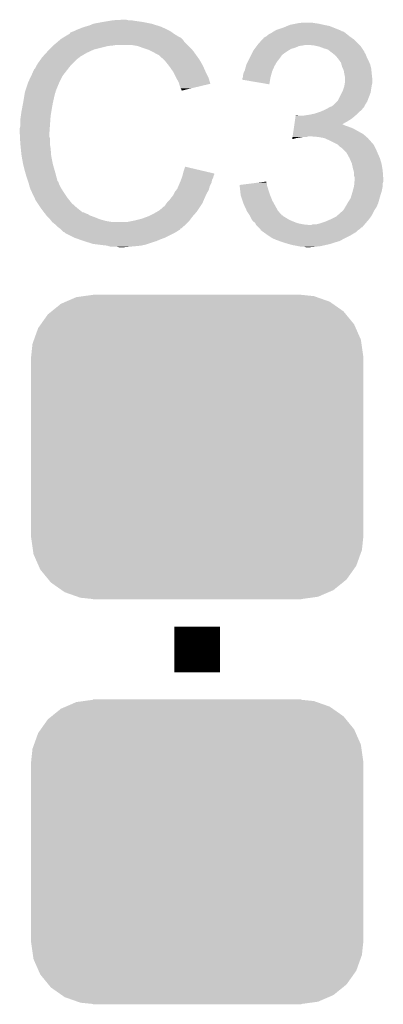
# Model space of a CAD drawing. Extents: x -1.4 to 24.2, y -3.9 to 53.4.
# Tile 29 of 33: x 14.3 to 15.9, y 29.7 to 34. Entities that reach past the tile are written whole.
import ezdxf

# ---------------------------------------------------------------- set-up
doc = ezdxf.new("R2010")
doc.units = 0
doc.layers.get('0').update_dxf_attribs({"linetype": 'CONTINUOUS'})
doc.layers.add('BLDC_FOC_CLICK_V100_GTO', color=11, linetype='CONTINUOUS')
doc.layers.add('BLDC_FOC_CLICK_V100_GTS', color=8, linetype='CONTINUOUS')

# ---------------------------------------------------------------- blocks, each defined once
blk = doc.blocks.new('CUSTOM_105')
for points in [[(-0.583128, 0.644948), (-0.536078, 0.665316), (0.587958, 0.644948), (0.530324, 0.665316)], [(-0.536078, 0.665316), (-0.503594, 0.669768), (0.530324, 0.665316), (0.517726, 0.669768)], [(-0.503594, 0.669768), (-0.46228, 0.67543), (0.517726, 0.669768), (0.46228, 0.67543)], [(-0.46228, 0.67543), (-0.46228, 0.67691), (0.46228, 0.67543), (0.46228, 0.67691)], [(-0.645876, 0.602148), (-0.604434, 0.635724), (0.648922, 0.602148), (0.601098, 0.635724)], [(-0.604434, 0.635724), (-0.583128, 0.644948), (0.601098, 0.635724), (0.587958, 0.644948)], [(-0.693772, 0.544528), (-0.66231, 0.588832), (0.696126, 0.544528), (0.659832, 0.588832)], [(-0.66231, 0.588832), (-0.645876, 0.602148), (0.659832, 0.588832), (0.648922, 0.602148)], [(-0.72405, 0.476332), (-0.705438, 0.5281), (0.726088, 0.476332), (0.703344, 0.5281)], [(-0.705438, 0.5281), (-0.693772, 0.544528), (0.703344, 0.5281), (0.696126, 0.544528)], [(-0.7366, 0.40259), (-0.730638, 0.458004), (0.7366, 0.40259), (0.728702, 0.458004)], [(-0.730638, 0.458004), (-0.72405, 0.476332), (0.728702, 0.458004), (0.726088, 0.476332)], [(-0.7366, 0.40132), (-0.7366, 0.40259), (0.7366, 0.40132), (0.7366, 0.40259)], [(-0.7366, -0.40132), (-0.7366, 0.40132), (0.7366, -0.40132), (0.7366, 0.40132)], [(-0.7366, -0.40259), (-0.7366, -0.40132), (0.7366, -0.40259), (0.7366, -0.40132)], [(-0.7287, -0.458004), (-0.7366, -0.40259), (0.730638, -0.458004), (0.7366, -0.40259)], [(-0.726088, -0.476332), (-0.7287, -0.458004), (0.724048, -0.476332), (0.730638, -0.458004)], [(-0.703342, -0.5281), (-0.726088, -0.476332), (0.705438, -0.5281), (0.724048, -0.476332)], [(-0.696126, -0.544528), (-0.703342, -0.5281), (0.69377, -0.544528), (0.705438, -0.5281)], [(-0.65983, -0.588832), (-0.696126, -0.544528), (0.66231, -0.588832), (0.69377, -0.544528)], [(-0.648922, -0.602148), (-0.65983, -0.588832), (0.645874, -0.602148), (0.66231, -0.588832)], [(-0.601096, -0.635724), (-0.648922, -0.602148), (0.604434, -0.635724), (0.645874, -0.602148)], [(-0.587958, -0.644948), (-0.601096, -0.635724), (0.583126, -0.644948), (0.604434, -0.635724)], [(-0.530322, -0.665316), (-0.587958, -0.644948), (0.536078, -0.665316), (0.583126, -0.644948)], [(-0.517726, -0.669768), (-0.530322, -0.665316), (0.503592, -0.669768), (0.536078, -0.665316)], [(-0.46228, -0.67543), (-0.517726, -0.669768), (0.46228, -0.67543), (0.503592, -0.669768)], [(-0.46228, -0.67691), (-0.46228, -0.67543), (0.46228, -0.67691), (0.46228, -0.67543)]]:
    blk.add_solid(points)

msp = doc.modelspace()

# ---------------------------------------------------------------- linework, layer by layer
at = {"layer": 'BLDC_FOC_CLICK_V100_GTO', "const_width": 0.2032}
msp.add_lwpolyline([(15.113, 31.1404), (15.113, 31.3436)], dxfattribs=at)
at = {"layer": 'BLDC_FOC_CLICK_V100_GTO'}
for points in [[(14.635482, 34.01314), (14.653262, 34.02076), (14.934186, 34.01314), (14.909802, 34.02076)], [(14.653262, 34.02076), (14.6939, 34.02838), (14.909802, 34.02076), (14.871698, 34.02838)], [(14.6939, 34.02838), (14.72438, 34.03346), (14.871698, 34.02838), (14.83614, 34.03346)], [(14.72438, 34.03346), (14.73962, 34.036), (14.83614, 34.03346), (14.820902, 34.036)], [(14.73962, 34.036), (14.785338, 34.03854), (14.808202, 34.036), (14.798042, 34.03854)], [(15.524482, 34.01568), (15.54988, 34.02076), (15.67434, 34.01568), (15.651478, 34.02076)], [(15.54988, 34.02076), (15.56258, 34.0233), (15.651478, 34.02076), (15.6337, 34.0233)], [(15.56258, 34.0233), (15.582902, 34.02584), (15.6337, 34.0233), (15.618462, 34.02584)], [(14.544868, 33.97504), (14.54912, 33.977592), (15.0114, 33.97504), (15.007826, 33.977592)], [(14.54912, 33.977592), (14.549138, 33.980126), (15.007826, 33.977592), (15.004278, 33.980126)], [(14.549138, 33.980126), (14.559282, 33.9852), (15.004278, 33.980126), (14.997172, 33.9852)], [(14.559282, 33.9852), (14.566894, 33.987738), (14.997172, 33.9852), (14.993616, 33.987738)], [(14.566894, 33.987738), (14.5669, 33.98774), (14.993616, 33.987738), (14.993614, 33.98774)], [(14.5669, 33.98774), (14.57706, 33.99282), (14.993614, 33.98774), (14.983458, 33.99282)], [(14.57706, 33.99282), (14.589758, 33.9979), (14.983458, 33.99282), (14.9733, 33.9979)], [(14.589758, 33.9979), (14.602458, 34.00298), (14.9733, 33.9979), (14.96187, 34.00298)], [(14.602458, 34.00298), (14.6177, 34.00806), (14.96187, 34.00298), (14.95044, 34.00806)], [(14.6177, 34.00806), (14.635482, 34.01314), (14.95044, 34.00806), (14.934186, 34.01314)], [(15.433042, 33.97504), (15.443202, 33.980122), (15.77594, 33.97504), (15.769588, 33.980122)], [(15.443202, 33.980122), (15.450814, 33.985198), (15.769588, 33.980122), (15.763242, 33.985198)], [(15.450814, 33.985198), (15.450818, 33.9852), (15.763242, 33.985198), (15.763236, 33.9852)], [(15.450818, 33.9852), (15.455044, 33.987736), (15.763236, 33.9852), (15.753102, 33.987736)], [(15.455044, 33.987736), (15.45924, 33.990254), (15.753102, 33.987736), (15.75308, 33.990254)], [(15.45924, 33.990254), (15.459282, 33.99028), (15.75308, 33.990254), (15.750544, 33.99028)], [(15.459282, 33.99028), (15.463516, 33.99282), (15.750544, 33.99028), (15.744194, 33.99282)], [(15.463516, 33.99282), (15.493998, 34.00298), (15.744194, 33.99282), (15.71879, 34.00298)], [(15.493998, 34.00298), (15.512282, 34.010598), (15.71879, 34.00298), (15.699742, 34.010598)], [(15.512282, 34.010598), (15.524482, 34.01568), (15.699742, 34.010598), (15.67434, 34.01568)], [(14.478, 33.92678), (14.496008, 33.942018), (15.06982, 33.92678), (15.054582, 33.942018)], [(14.496008, 33.942018), (14.505016, 33.94964), (15.054582, 33.942018), (15.0495, 33.94964)], [(14.505016, 33.94964), (14.511022, 33.954722), (15.0495, 33.94964), (15.044414, 33.954722)], [(14.511022, 33.954722), (14.515246, 33.957258), (15.044414, 33.954722), (15.041876, 33.957258)], [(14.515246, 33.957258), (14.519476, 33.959798), (15.041876, 33.957258), (15.036804, 33.959798)], [(14.519476, 33.959798), (14.523702, 33.962334), (15.036804, 33.959798), (15.034266, 33.962334)], [(14.523702, 33.962334), (14.523712, 33.96234), (15.034266, 33.962334), (15.03172, 33.96234)], [(14.523712, 33.96234), (14.544868, 33.97504), (15.03172, 33.96234), (15.0114, 33.97504)], [(15.38097, 33.92678), (15.38478, 33.93186), (15.83182, 33.92678), (15.82674, 33.93186)], [(15.38478, 33.93186), (15.403252, 33.952178), (15.82674, 33.93186), (15.806422, 33.952178)], [(15.403252, 33.952178), (15.410182, 33.9598), (15.806422, 33.952178), (15.795752, 33.9598)], [(15.410182, 33.9598), (15.412726, 33.959806), (15.795752, 33.9598), (15.795744, 33.959806)], [(15.412726, 33.959806), (15.415264, 33.962342), (15.795744, 33.959806), (15.792194, 33.962342)], [(15.415264, 33.962342), (15.420332, 33.96488), (15.792194, 33.962342), (15.78864, 33.96488)], [(15.420332, 33.96488), (15.420336, 33.964882), (15.78864, 33.96488), (15.788638, 33.964882)], [(15.420336, 33.964882), (15.42542, 33.96996), (15.788638, 33.964882), (15.78229, 33.96996)], [(15.42542, 33.96996), (15.433042, 33.97504), (15.78229, 33.96996), (15.77594, 33.97504)], [(14.426966, 33.873438), (14.443132, 33.89122), (14.592298, 33.873438), (14.622782, 33.89122)], [(14.443132, 33.89122), (14.45006, 33.89884), (14.622782, 33.89122), (14.63929, 33.89884)], [(14.45006, 33.89884), (14.45768, 33.90646), (14.63929, 33.89884), (14.655798, 33.90646)], [(14.45768, 33.90646), (14.47292, 33.9217), (14.655798, 33.90646), (14.71676, 33.9217)], [(14.47292, 33.9217), (14.47546, 33.92424), (14.71676, 33.9217), (14.742162, 33.92424)], [(14.47546, 33.92424), (14.478, 33.92678), (14.742162, 33.92424), (14.754858, 33.92678)], [(14.848838, 33.9217), (14.818358, 33.92678), (15.0749, 33.9217), (15.06982, 33.92678)], [(14.87678, 33.91154), (14.848838, 33.9217), (15.08506, 33.91154), (15.0749, 33.9217)], [(14.884406, 33.908998), (14.87678, 33.91154), (15.087602, 33.908998), (15.08506, 33.91154)], [(14.899638, 33.90392), (14.884406, 33.908998), (15.091666, 33.90392), (15.087602, 33.908998)], [(14.91488, 33.8963), (14.899638, 33.90392), (15.09776, 33.8963), (15.091666, 33.90392)], [(14.91996, 33.89376), (14.91488, 33.8963), (15.099576, 33.89376), (15.09776, 33.8963)], [(14.932662, 33.88614), (14.91996, 33.89376), (15.105018, 33.88614), (15.099576, 33.89376)], [(15.35303, 33.883598), (15.359382, 33.8963), (15.491458, 33.883598), (15.509242, 33.8963)], [(15.359382, 33.8963), (15.361922, 33.901376), (15.509242, 33.8963), (15.517362, 33.901376)], [(15.361922, 33.901376), (15.367636, 33.908998), (15.517362, 33.901376), (15.529558, 33.908998)], [(15.367636, 33.908998), (15.371446, 33.914078), (15.529558, 33.908998), (15.54734, 33.914078)], [(15.371446, 33.914078), (15.37716, 33.921698), (15.54734, 33.914078), (15.565118, 33.921698)], [(15.37716, 33.921698), (15.379066, 33.92424), (15.565118, 33.921698), (15.5829, 33.92424)], [(15.379066, 33.92424), (15.38097, 33.92678), (15.5829, 33.92424), (15.595598, 33.92678)], [(15.631158, 33.92424), (15.605762, 33.92678), (15.83436, 33.92424), (15.83182, 33.92678)], [(15.654018, 33.91916), (15.631158, 33.92424), (15.83944, 33.91916), (15.83436, 33.92424)], [(15.67434, 33.91154), (15.654018, 33.91916), (15.84452, 33.91154), (15.83944, 33.91916)], [(15.692122, 33.906462), (15.67434, 33.91154), (15.847906, 33.906462), (15.84452, 33.91154)], [(15.70482, 33.8963), (15.692122, 33.906462), (15.85468, 33.8963), (15.847906, 33.906462)], [(15.708214, 33.893754), (15.70482, 33.8963), (15.854684, 33.893754), (15.85468, 33.8963)], [(15.714978, 33.88868), (15.708214, 33.893754), (15.85807, 33.88868), (15.854684, 33.893754)], [(15.717516, 33.886144), (15.714978, 33.88868), (15.85976, 33.886144), (15.85807, 33.88868)], [(14.400782, 33.835338), (14.406878, 33.8455), (14.55166, 33.835338), (14.561822, 33.8455)], [(14.406878, 33.8455), (14.419324, 33.863278), (14.561822, 33.8455), (14.5796, 33.863278)], [(14.419324, 33.863278), (14.42466, 33.8709), (14.5796, 33.863278), (14.589758, 33.8709)], [(14.42466, 33.8709), (14.424662, 33.870902), (14.589758, 33.8709), (14.58976, 33.870902)], [(14.424662, 33.870902), (14.426966, 33.873438), (14.58976, 33.870902), (14.592298, 33.873438)], [(14.942816, 33.881062), (14.932662, 33.88614), (15.108646, 33.881062), (15.105018, 33.88614)], [(14.94536, 33.87852), (14.942816, 33.881062), (15.110462, 33.87852), (15.108646, 33.881062)], [(14.965364, 33.86074), (14.94536, 33.87852), (15.123162, 33.86074), (15.110462, 33.87852)], [(14.96822, 33.8582), (14.965364, 33.86074), (15.124614, 33.8582), (15.123162, 33.86074)], [(14.980412, 33.84296), (14.96822, 33.8582), (15.13332, 33.84296), (15.124614, 33.8582)], [(15.33144, 33.84042), (15.336518, 33.850578), (15.460254, 33.84042), (15.466058, 33.850578)], [(15.336518, 33.850578), (15.34287, 33.86328), (15.466058, 33.850578), (15.47622, 33.86328)], [(15.34287, 33.86328), (15.347952, 33.87344), (15.47622, 33.86328), (15.48384, 33.87344)], [(15.347952, 33.87344), (15.351762, 33.88106), (15.48384, 33.87344), (15.48892, 33.88106)], [(15.351762, 33.88106), (15.35303, 33.883598), (15.48892, 33.88106), (15.491458, 33.883598)], [(15.720054, 33.883606), (15.717516, 33.886144), (15.860776, 33.883606), (15.85976, 33.886144)], [(15.722596, 33.8836), (15.720054, 33.883606), (15.860778, 33.8836), (15.860776, 33.883606)], [(15.731308, 33.87344), (15.722596, 33.8836), (15.86484, 33.87344), (15.860778, 33.8836)], [(15.73784, 33.86582), (15.731308, 33.87344), (15.86865, 33.86582), (15.86484, 33.87344)], [(15.743284, 33.8582), (15.73784, 33.86582), (15.87246, 33.8582), (15.86865, 33.86582)], [(15.750538, 33.848044), (15.743284, 33.8582), (15.876814, 33.848044), (15.87246, 33.8582)], [(15.752718, 33.840418), (15.750538, 33.848044), (15.88008, 33.840418), (15.876814, 33.848044)], [(14.376846, 33.789618), (14.38402, 33.804864), (14.5161, 33.789618), (14.527958, 33.804864)], [(14.38402, 33.804864), (14.384026, 33.807406), (14.527958, 33.804864), (14.529934, 33.807406)], [(14.384026, 33.807406), (14.38656, 33.809944), (14.529934, 33.807406), (14.531908, 33.809944)], [(14.38656, 33.809944), (14.389104, 33.817558), (14.531908, 33.809944), (14.53783, 33.817558)], [(14.389104, 33.817558), (14.394182, 33.822644), (14.53783, 33.817558), (14.541786, 33.822644)], [(14.394182, 33.822644), (14.39926, 33.832798), (14.541786, 33.822644), (14.549684, 33.832798)], [(14.39926, 33.832798), (14.400782, 33.835338), (14.549684, 33.832798), (14.55166, 33.835338)], [(14.98854, 33.8328), (14.980412, 33.84296), (15.1384, 33.8328), (15.13332, 33.84296)], [(14.995652, 33.82264), (14.98854, 33.8328), (15.14348, 33.82264), (15.1384, 33.8328)], [(15.006318, 33.807396), (14.995652, 33.82264), (15.150256, 33.807396), (15.14348, 33.82264)], [(15.010128, 33.79978), (15.006318, 33.807396), (15.15364, 33.79978), (15.150256, 33.807396)], [(15.3162, 33.792162), (15.31874, 33.802322), (15.44089, 33.792162), (15.44366, 33.802322)], [(15.31874, 33.802322), (15.32255, 33.80994), (15.44366, 33.802322), (15.445738, 33.80994)], [(15.32255, 33.80994), (15.323822, 33.812482), (15.445738, 33.80994), (15.446868, 33.812482)], [(15.323822, 33.812482), (15.32936, 33.832798), (15.446868, 33.812482), (15.4559, 33.832798)], [(15.32936, 33.832798), (15.33144, 33.84042), (15.4559, 33.832798), (15.460254, 33.84042)], [(15.755618, 33.83026), (15.752718, 33.840418), (15.88262, 33.83026), (15.88008, 33.840418)], [(15.759974, 33.820098), (15.755618, 33.83026), (15.88516, 33.820098), (15.88262, 33.83026)], [(15.763238, 33.812482), (15.759974, 33.820098), (15.885922, 33.812482), (15.88516, 33.820098)], [(15.76578, 33.79724), (15.763238, 33.812482), (15.887446, 33.79724), (15.885922, 33.812482)], [(14.352692, 33.728656), (14.362852, 33.75914), (14.48816, 33.728656), (14.50086, 33.75914)], [(14.362852, 33.75914), (14.3637, 33.76168), (14.50086, 33.75914), (14.50213, 33.76168)], [(14.3637, 33.76168), (14.376846, 33.789618), (14.50213, 33.76168), (14.5161, 33.789618)], [(15.01902, 33.782), (15.010128, 33.79978), (15.162532, 33.782), (15.15364, 33.79978)], [(15.020434, 33.779458), (15.01902, 33.782), (15.163802, 33.779458), (15.162532, 33.782)], [(15.03172, 33.759142), (15.020434, 33.779458), (15.169872, 33.759142), (15.163802, 33.779458)], [(15.032994, 33.754054), (15.03172, 33.759142), (15.171392, 33.754054), (15.169872, 33.759142)], [(15.31366, 33.771862), (15.313662, 33.779464), (15.43642, 33.771862), (15.437694, 33.779464)], [(15.433014, 33.751524), (15.31366, 33.771862), (15.433014, 33.751524), (15.43642, 33.771862)], [(15.313662, 33.779464), (15.314928, 33.782), (15.437694, 33.779464), (15.43812, 33.782)], [(15.314928, 33.782), (15.3162, 33.784544), (15.43812, 33.782), (15.438812, 33.784544)], [(15.3162, 33.784544), (15.3162, 33.792162), (15.438812, 33.784544), (15.44089, 33.792162)], [(15.76629, 33.7947), (15.76578, 33.79724), (15.8877, 33.7947), (15.887446, 33.79724)], [(15.76832, 33.784542), (15.76629, 33.7947), (15.88883, 33.784542), (15.8877, 33.7947)], [(15.766626, 33.74898), (15.768318, 33.759138), (15.8877, 33.74898), (15.89024, 33.759138)], [(15.768318, 33.759138), (15.76832, 33.759142), (15.89024, 33.759138), (15.89024, 33.759142)], [(15.76832, 33.771838), (15.76832, 33.784542), (15.89024, 33.771838), (15.88883, 33.784542)], [(15.76832, 33.759142), (15.76832, 33.771838), (15.89024, 33.759142), (15.89024, 33.771838)], [(14.34465, 33.6931), (14.348036, 33.713418), (14.478, 33.6931), (14.483078, 33.713418)], [(14.348036, 33.713418), (14.348462, 33.715962), (14.483078, 33.713418), (14.48435, 33.715962)], [(14.348462, 33.715962), (14.349306, 33.718496), (14.48435, 33.715962), (14.485618, 33.718496)], [(14.349306, 33.718496), (14.351, 33.723578), (14.485618, 33.718496), (14.48562, 33.723578)], [(14.351, 33.723578), (14.351844, 33.726114), (14.48562, 33.723578), (14.488154, 33.726114)], [(14.351844, 33.726114), (14.352692, 33.728656), (14.488154, 33.726114), (14.48816, 33.728656)], [(15.034262, 33.74898), (15.032994, 33.754054), (15.150228, 33.74898), (15.171392, 33.754054)], [(15.03934, 33.733742), (15.034262, 33.74898), (15.08667, 33.733742), (15.150228, 33.74898)], [(15.041878, 33.728664), (15.03934, 33.733742), (15.06549, 33.728664), (15.08667, 33.733742)], [(15.044414, 33.726126), (15.041878, 33.728664), (15.054904, 33.726126), (15.06549, 33.728664)], [(15.04442, 33.723612), (15.044414, 33.726126), (15.04442, 33.723612), (15.054904, 33.726126)], [(15.737842, 33.680404), (15.755616, 33.715956), (15.869284, 33.680404), (15.882618, 33.715956)], [(15.755616, 33.715956), (15.75816, 33.721042), (15.882618, 33.715956), (15.883344, 33.721042)], [(15.75816, 33.721042), (15.762392, 33.73374), (15.883344, 33.721042), (15.88516, 33.73374)], [(15.762392, 33.73374), (15.76578, 33.7439), (15.88516, 33.73374), (15.886852, 33.7439)], [(15.76578, 33.7439), (15.766626, 33.74898), (15.886852, 33.7439), (15.8877, 33.74898)], [(14.3356, 33.6423), (14.34084, 33.67024), (14.46784, 33.6423), (14.47292, 33.67024)], [(14.34084, 33.67024), (14.34465, 33.6931), (14.47292, 33.67024), (14.478, 33.6931)], [(15.714982, 33.657542), (15.732756, 33.675318), (15.856268, 33.657542), (15.867378, 33.675318)], [(15.732756, 33.675318), (15.737842, 33.680404), (15.867378, 33.675318), (15.869284, 33.680404)], [(14.33068, 33.611822), (14.33322, 33.6296), (14.46276, 33.611822), (14.465722, 33.6296)], [(14.33322, 33.6296), (14.3356, 33.6423), (14.465722, 33.6296), (14.46784, 33.6423)], [(15.63624, 33.621982), (15.651476, 33.62706), (15.824202, 33.621982), (15.82928, 33.62706)], [(15.651476, 33.62706), (15.659098, 33.6296), (15.82928, 33.62706), (15.832454, 33.6296)], [(15.659098, 33.6296), (15.676238, 33.637218), (15.832454, 33.6296), (15.841978, 33.637218)], [(15.676238, 33.637218), (15.68196, 33.63976), (15.841978, 33.637218), (15.843884, 33.63976)], [(15.68196, 33.63976), (15.695674, 33.647378), (15.843884, 33.63976), (15.8496, 33.647378)], [(15.695674, 33.647378), (15.704814, 33.652454), (15.8496, 33.647378), (15.854674, 33.652454)], [(15.704814, 33.652454), (15.704826, 33.65246), (15.854674, 33.652454), (15.854674, 33.65246)], [(15.704826, 33.65246), (15.707366, 33.652464), (15.854674, 33.65246), (15.854674, 33.652464)], [(15.707366, 33.652464), (15.711168, 33.655), (15.854674, 33.652464), (15.85468, 33.655)], [(15.711168, 33.655), (15.714982, 33.657542), (15.85468, 33.655), (15.856268, 33.657542)], [(14.32814, 33.59404), (14.33068, 33.611822), (14.461488, 33.59404), (14.46276, 33.611822)], [(14.32814, 33.566102), (14.32814, 33.59404), (14.459494, 33.566102), (14.461488, 33.59404)], [(15.544088, 33.57372), (15.545906, 33.586422), (15.755722, 33.57372), (15.77848, 33.586422)], [(15.545906, 33.586422), (15.547722, 33.59912), (15.77848, 33.586422), (15.798798, 33.59912)], [(15.547722, 33.59912), (15.54954, 33.61182), (15.798798, 33.59912), (15.813616, 33.61182)], [(15.54954, 33.61182), (15.549902, 33.614358), (15.562584, 33.61182), (15.557504, 33.614358)], [(15.549902, 33.614358), (15.549904, 33.61436), (15.557504, 33.614358), (15.549904, 33.61436)], [(15.580362, 33.61182), (15.5956, 33.61436), (15.813616, 33.61182), (15.81658, 33.61436)], [(15.5956, 33.61436), (15.613378, 33.6169), (15.81658, 33.61436), (15.81912, 33.6169)], [(15.613378, 33.6169), (15.63624, 33.621982), (15.81912, 33.6169), (15.824202, 33.621982)], [(14.3256, 33.555942), (14.32814, 33.566102), (14.458768, 33.555942), (14.459494, 33.566102)], [(14.3256, 33.540702), (14.3256, 33.555942), (14.45768, 33.540702), (14.458768, 33.555942)], [(14.3256, 33.5407), (14.3256, 33.540702), (14.457682, 33.5407), (14.45768, 33.540702)], [(14.326744, 33.517838), (14.3256, 33.5407), (14.457682, 33.517838), (14.457682, 33.5407)], [(15.537908, 33.53054), (15.541544, 33.55594), (15.849596, 33.53054), (15.803882, 33.55594)], [(15.541544, 33.55594), (15.542634, 33.56356), (15.803882, 33.55594), (15.78356, 33.56356)], [(15.542634, 33.56356), (15.54336, 33.56864), (15.78356, 33.56356), (15.768322, 33.56864)], [(15.54336, 33.56864), (15.544088, 33.573718), (15.768322, 33.56864), (15.758164, 33.573718)], [(15.544088, 33.573718), (15.544088, 33.57372), (15.758164, 33.573718), (15.755722, 33.57372)], [(14.327126, 33.510216), (14.326744, 33.517838), (14.46022, 33.510216), (14.457682, 33.517838)], [(14.32814, 33.4899), (14.327126, 33.510216), (14.46022, 33.4899), (14.46022, 33.510216)], [(15.534644, 33.507716), (15.535364, 33.51276), (15.534644, 33.507716), (15.552418, 33.51276)], [(15.535364, 33.51276), (15.535728, 33.5153), (15.552418, 33.51276), (15.5702, 33.5153)], [(15.535728, 33.5153), (15.536092, 33.51784), (15.5702, 33.5153), (15.585438, 33.51784)], [(15.536092, 33.51784), (15.536454, 33.520378), (15.598136, 33.51784), (15.605758, 33.520378)], [(15.536454, 33.520378), (15.536456, 33.52038), (15.605758, 33.520378), (15.618462, 33.52038)], [(15.536456, 33.52038), (15.537908, 33.53054), (15.86121, 33.52038), (15.849596, 33.53054)], [(15.648942, 33.51784), (15.618462, 33.52038), (15.864114, 33.51784), (15.86121, 33.52038)], [(15.676878, 33.51276), (15.648942, 33.51784), (15.86992, 33.51276), (15.864114, 33.51784)], [(15.69974, 33.5026), (15.676878, 33.51276), (15.878952, 33.5026), (15.86992, 33.51276)], [(15.72514, 33.4899), (15.69974, 33.5026), (15.89024, 33.4899), (15.878952, 33.5026)], [(14.328904, 33.482278), (14.32814, 33.4899), (14.46022, 33.482278), (14.46022, 33.4899)], [(14.330426, 33.467042), (14.328904, 33.482278), (14.46276, 33.467042), (14.46022, 33.482278)], [(14.33322, 33.439098), (14.330426, 33.467042), (14.46491, 33.439098), (14.46276, 33.467042)], [(15.73022, 33.48736), (15.72514, 33.4899), (15.89278, 33.48736), (15.89024, 33.4899)], [(15.735296, 33.484822), (15.73022, 33.48736), (15.894472, 33.484822), (15.89278, 33.48736)], [(15.740382, 33.479738), (15.735296, 33.484822), (15.89786, 33.479738), (15.894472, 33.484822)], [(15.745458, 33.474662), (15.740382, 33.479738), (15.9004, 33.474662), (15.89786, 33.479738)], [(15.75308, 33.46958), (15.745458, 33.474662), (15.90294, 33.46958), (15.9004, 33.474662)], [(15.75816, 33.4645), (15.75308, 33.46958), (15.90548, 33.4645), (15.90294, 33.46958)], [(15.775936, 33.44672), (15.75816, 33.4645), (15.9131, 33.44672), (15.90548, 33.4645)], [(14.334118, 33.434018), (14.33322, 33.439098), (14.4653, 33.434018), (14.46491, 33.439098)], [(14.34084, 33.39592), (14.334118, 33.434018), (14.47292, 33.39592), (14.4653, 33.434018)], [(15.775938, 33.446716), (15.775936, 33.44672), (15.913102, 33.446716), (15.9131, 33.44672)], [(15.78864, 33.42386), (15.775938, 33.446716), (15.923262, 33.42386), (15.913102, 33.446716)], [(15.798798, 33.401002), (15.78864, 33.42386), (15.930118, 33.401002), (15.923262, 33.42386)], [(14.34592, 33.3756), (14.34084, 33.39592), (14.478726, 33.3756), (14.47292, 33.39592)], [(14.350276, 33.36036), (14.34592, 33.3756), (14.48308, 33.36036), (14.478726, 33.3756)], [(15.05204, 33.362898), (15.059684, 33.385756), (15.156756, 33.362898), (15.059684, 33.385756)], [(15.799364, 33.39846), (15.798798, 33.401002), (15.93088, 33.39846), (15.930118, 33.401002)], [(15.80388, 33.378138), (15.799364, 33.39846), (15.934268, 33.378138), (15.93088, 33.39846)], [(15.806784, 33.367982), (15.80388, 33.378138), (15.93596, 33.367982), (15.934268, 33.378138)], [(15.80896, 33.360364), (15.806784, 33.367982), (15.936506, 33.360364), (15.93596, 33.367982)], [(14.35608, 33.34004), (14.350276, 33.36036), (14.488502, 33.34004), (14.48308, 33.36036)], [(14.362006, 33.322262), (14.35608, 33.34004), (14.493244, 33.322262), (14.488502, 33.34004)], [(14.362856, 33.319716), (14.362006, 33.322262), (14.495782, 33.319716), (14.493244, 33.322262)], [(14.364548, 33.314638), (14.362856, 33.319716), (14.49832, 33.314638), (14.495782, 33.319716)], [(15.036072, 33.314638), (15.03934, 33.32226), (15.176498, 33.314638), (15.178022, 33.32226)], [(15.03934, 33.32226), (15.041244, 33.327338), (15.178022, 33.32226), (15.17904, 33.327338)], [(15.041244, 33.327338), (15.045052, 33.337498), (15.17904, 33.327338), (15.18412, 33.337498)], [(15.045052, 33.337498), (15.04696, 33.342582), (15.18412, 33.337498), (15.185388, 33.342582)], [(15.04696, 33.342582), (15.048228, 33.347658), (15.185388, 33.342582), (15.186658, 33.347658)], [(15.048228, 33.347658), (15.049498, 33.352736), (15.186658, 33.347658), (15.189198, 33.352736)], [(15.049498, 33.352736), (15.050128, 33.355258), (15.189198, 33.352736), (15.1892, 33.355258)], [(15.050128, 33.355258), (15.05204, 33.362898), (15.1892, 33.355258), (15.156756, 33.362898)], [(15.380678, 33.314636), (15.42034, 33.319692), (15.420342, 33.314636), (15.42034, 33.319692)], [(15.80896, 33.345124), (15.80896, 33.360364), (15.937594, 33.345124), (15.936506, 33.360364)], [(15.811498, 33.337502), (15.80896, 33.345124), (15.938138, 33.337502), (15.937594, 33.345124)], [(15.810016, 33.312096), (15.810652, 33.319718), (15.93596, 33.312096), (15.938498, 33.319718)], [(15.810652, 33.319718), (15.8115, 33.329878), (15.938498, 33.319718), (15.938498, 33.329878)], [(15.8115, 33.332422), (15.811498, 33.337502), (15.9385, 33.332422), (15.938138, 33.337502)], [(15.8115, 33.329878), (15.8115, 33.332422), (15.938498, 33.329878), (15.9385, 33.332422)], [(14.36624, 33.309558), (14.364548, 33.314638), (14.500014, 33.309558), (14.49832, 33.314638)], [(14.366876, 33.30702), (14.36624, 33.309558), (14.50086, 33.30702), (14.500014, 33.309558)], [(14.368782, 33.2994), (14.366876, 33.30702), (14.504672, 33.2994), (14.50086, 33.30702)], [(14.371322, 33.291782), (14.368782, 33.2994), (14.50848, 33.291782), (14.504672, 33.2994)], [(14.37386, 33.284162), (14.371322, 33.291782), (14.513244, 33.284162), (14.50848, 33.291782)], [(14.3764, 33.27908), (14.37386, 33.284162), (14.516418, 33.27908), (14.513244, 33.284162)], [(14.379986, 33.27146), (14.3764, 33.27908), (14.52118, 33.27146), (14.516418, 33.27908)], [(15.01394, 33.273996), (15.020034, 33.281618), (15.159444, 33.273996), (15.1638, 33.281618)], [(15.020034, 33.281618), (15.0241, 33.286702), (15.1638, 33.281618), (15.16525, 33.286702)], [(15.0241, 33.286702), (15.02954, 33.299398), (15.16525, 33.286702), (15.168878, 33.299398)], [(15.02954, 33.299398), (15.036072, 33.314638), (15.168878, 33.299398), (15.176498, 33.314638)], [(15.30098, 33.304476), (15.340828, 33.309556), (15.422882, 33.304476), (15.42288, 33.309556)], [(15.301262, 33.301938), (15.30098, 33.304476), (15.422882, 33.301938), (15.422882, 33.304476)], [(15.302106, 33.29432), (15.301262, 33.301938), (15.425418, 33.29432), (15.422882, 33.301938)], [(15.30323, 33.284162), (15.302106, 33.29432), (15.42796, 33.284162), (15.425418, 33.29432)], [(15.30576, 33.2613), (15.30323, 33.284162), (15.43558, 33.2613), (15.42796, 33.284162)], [(15.340828, 33.309556), (15.380678, 33.314636), (15.42288, 33.309556), (15.420342, 33.314636)], [(15.802032, 33.274), (15.808958, 33.299398), (15.930878, 33.274), (15.93596, 33.299398)], [(15.808958, 33.299398), (15.80896, 33.299402), (15.93596, 33.299398), (15.93596, 33.299402)], [(15.80896, 33.299402), (15.810016, 33.312096), (15.93596, 33.299402), (15.93596, 33.312096)], [(14.390744, 33.2486), (14.379986, 33.27146), (14.53642, 33.2486), (14.52118, 33.27146)], [(14.39672, 33.235896), (14.390744, 33.2486), (14.546584, 33.235896), (14.53642, 33.2486)], [(14.405186, 33.2232), (14.39672, 33.235896), (14.55674, 33.2232), (14.546584, 33.235896)], [(14.980922, 33.22828), (14.98854, 33.235902), (15.13808, 33.22828), (15.141416, 33.235902)], [(14.98854, 33.235902), (14.99616, 33.24606), (15.141416, 33.235902), (15.14586, 33.24606)], [(14.99616, 33.24606), (15.006322, 33.258762), (15.14586, 33.24606), (15.151418, 33.258762)], [(15.006322, 33.258762), (15.00886, 33.26384), (15.151418, 33.258762), (15.15364, 33.26384)], [(15.00886, 33.26384), (15.01394, 33.273996), (15.15364, 33.26384), (15.159444, 33.273996)], [(15.30604, 33.258762), (15.30576, 33.2613), (15.436596, 33.258762), (15.43558, 33.2613)], [(15.313662, 33.235898), (15.30604, 33.258762), (15.44574, 33.235898), (15.436596, 33.258762)], [(15.31874, 33.220662), (15.313662, 33.235898), (15.454206, 33.220662), (15.44574, 33.235898)], [(15.78102, 33.22574), (15.793722, 33.246056), (15.916366, 33.22574), (15.92217, 33.246056)], [(15.793722, 33.246056), (15.79753, 33.25876), (15.92217, 33.246056), (15.9258, 33.25876)], [(15.79753, 33.25876), (15.80134, 33.27146), (15.9258, 33.25876), (15.93003, 33.27146)], [(15.80134, 33.27146), (15.802032, 33.274), (15.93003, 33.27146), (15.930878, 33.274)], [(14.418732, 33.202882), (14.405186, 33.2232), (14.579598, 33.202882), (14.55674, 33.2232)], [(14.42212, 33.1978), (14.418732, 33.202882), (14.585952, 33.1978), (14.579598, 33.202882)], [(14.433844, 33.18256), (14.42212, 33.1978), (14.605002, 33.18256), (14.585952, 33.1978)], [(14.933922, 33.185098), (14.942814, 33.19018), (15.11046, 33.185098), (15.113846, 33.19018)], [(14.942814, 33.19018), (14.95552, 33.20034), (15.113846, 33.19018), (15.12062, 33.20034)], [(14.95552, 33.20034), (14.963144, 33.207962), (15.12062, 33.20034), (15.1257, 33.207962)], [(14.963144, 33.207962), (14.968216, 33.210504), (15.1257, 33.207962), (15.127394, 33.210504)], [(14.968216, 33.210504), (14.9733, 33.21812), (15.127394, 33.210504), (15.132472, 33.21812)], [(14.9733, 33.21812), (14.977108, 33.223198), (15.132472, 33.21812), (15.135858, 33.223198)], [(14.977108, 33.223198), (14.980922, 33.22828), (15.135858, 33.223198), (15.13808, 33.22828)], [(15.332806, 33.190184), (15.31874, 33.220662), (15.47114, 33.190184), (15.454206, 33.220662)], [(15.33398, 33.187636), (15.332806, 33.190184), (15.47337, 33.187636), (15.47114, 33.190184)], [(15.75308, 33.1851), (15.758158, 33.190178), (15.895318, 33.1851), (15.89786, 33.190178)], [(15.758158, 33.190178), (15.763242, 33.195262), (15.89786, 33.190178), (15.901248, 33.195262)], [(15.763242, 33.195262), (15.769334, 33.205418), (15.901248, 33.195262), (15.908018, 33.205418)], [(15.769334, 33.205418), (15.77086, 33.20796), (15.908018, 33.205418), (15.909106, 33.20796)], [(15.77086, 33.20796), (15.779566, 33.223198), (15.909106, 33.20796), (15.91564, 33.223198)], [(15.779566, 33.223198), (15.78102, 33.22574), (15.91564, 33.223198), (15.916366, 33.22574)], [(14.433846, 33.182558), (14.433844, 33.18256), (14.610084, 33.182558), (14.605002, 33.18256)], [(14.437752, 33.17748), (14.433846, 33.182558), (14.620242, 33.17748), (14.610084, 33.182558)], [(14.439708, 33.174938), (14.437752, 33.17748), (14.627864, 33.174938), (14.620242, 33.17748)], [(14.443614, 33.16986), (14.439708, 33.174938), (14.635476, 33.16986), (14.627864, 33.174938)], [(14.44752, 33.164782), (14.443614, 33.16986), (14.64902, 33.164782), (14.635476, 33.16986)], [(14.450062, 33.16224), (14.44752, 33.164782), (14.6558, 33.16224), (14.64902, 33.164782)], [(14.46022, 33.15208), (14.450062, 33.16224), (14.681196, 33.15208), (14.6558, 33.16224)], [(14.460222, 33.152078), (14.46022, 33.15208), (14.6812, 33.152078), (14.681196, 33.15208)], [(14.466316, 33.14446), (14.460222, 33.152078), (14.70914, 33.14446), (14.6812, 33.152078)], [(14.470378, 33.139382), (14.466316, 33.14446), (14.73961, 33.139382), (14.70914, 33.14446)], [(14.81074, 33.14192), (14.82344, 33.14446), (15.074898, 33.14192), (15.077438, 33.14446)], [(14.82344, 33.14446), (14.83614, 33.147), (15.077438, 33.14446), (15.079342, 33.147)], [(14.83614, 33.147), (14.86662, 33.154622), (15.079342, 33.147), (15.085058, 33.154622)], [(14.86662, 33.154622), (14.89456, 33.16478), (15.085058, 33.154622), (15.092678, 33.16478)], [(14.89456, 33.16478), (14.894562, 33.164782), (15.092678, 33.16478), (15.09268, 33.164782)], [(14.894562, 33.164782), (14.925038, 33.18002), (15.09268, 33.164782), (15.106014, 33.18002)], [(14.925038, 33.18002), (14.933922, 33.185098), (15.106014, 33.18002), (15.11046, 33.185098)], [(15.344138, 33.172402), (15.33398, 33.187636), (15.4867, 33.172402), (15.47337, 33.187636)], [(15.34541, 33.16986), (15.344138, 33.172402), (15.488924, 33.16986), (15.4867, 33.172402)], [(15.345414, 33.169854), (15.34541, 33.16986), (15.491466, 33.169854), (15.488924, 33.16986)], [(15.347952, 33.164778), (15.345414, 33.169854), (15.496542, 33.164778), (15.491466, 33.169854)], [(15.35176, 33.15716), (15.347952, 33.164778), (15.509242, 33.15716), (15.496542, 33.164778)], [(15.356334, 33.14954), (15.35176, 33.15716), (15.521942, 33.14954), (15.509242, 33.15716)], [(15.359378, 33.144464), (15.356334, 33.14954), (15.533786, 33.144464), (15.521942, 33.14954)], [(15.362766, 33.14192), (15.359378, 33.144464), (15.53972, 33.14192), (15.533786, 33.144464)], [(15.681958, 33.14192), (15.70482, 33.15208), (15.86629, 33.14192), (15.875, 33.15208)], [(15.70482, 33.15208), (15.730216, 33.164782), (15.875, 33.15208), (15.884068, 33.164782)], [(15.730216, 33.164782), (15.735934, 33.169864), (15.884068, 33.164782), (15.887698, 33.169864)], [(15.735934, 33.169864), (15.75308, 33.1851), (15.887698, 33.169864), (15.895318, 33.1851)], [(14.470382, 33.13938), (14.470378, 33.139382), (14.739622, 33.13938), (14.73961, 33.139382)], [(14.483078, 33.129222), (14.470382, 33.13938), (15.0622, 33.129222), (15.072358, 33.13938)], [(14.483082, 33.12922), (14.483078, 33.129222), (15.0622, 33.12922), (15.0622, 33.129222)], [(14.49324, 33.119062), (14.483082, 33.12922), (15.050588, 33.119062), (15.0622, 33.12922)], [(14.503398, 33.11144), (14.49324, 33.119062), (15.041878, 33.11144), (15.050588, 33.119062)], [(14.503418, 33.111422), (14.503398, 33.11144), (15.039334, 33.111422), (15.041878, 33.11144)], [(14.508478, 33.106362), (14.503418, 33.111422), (15.036794, 33.106362), (15.039334, 33.111422)], [(14.511022, 33.103818), (14.508478, 33.106362), (15.031718, 33.103818), (15.036794, 33.106362)], [(14.516098, 33.098742), (14.511022, 33.103818), (15.024104, 33.098742), (15.031718, 33.103818)], [(14.800582, 33.13938), (14.81074, 33.14192), (15.072358, 33.13938), (15.074898, 33.14192)], [(15.369536, 33.136836), (15.362766, 33.14192), (15.55328, 33.136836), (15.53972, 33.14192)], [(15.370806, 33.1343), (15.369536, 33.136836), (15.560042, 33.1343), (15.55328, 33.136836)], [(15.37335, 33.12922), (15.370806, 33.1343), (15.585438, 33.12922), (15.560042, 33.1343)], [(15.374618, 33.126684), (15.37335, 33.12922), (15.610798, 33.126684), (15.585438, 33.12922)], [(15.374622, 33.12668), (15.374618, 33.126684), (15.610838, 33.12668), (15.610798, 33.126684)], [(15.384782, 33.11652), (15.374622, 33.12668), (15.844516, 33.11652), (15.853224, 33.12668)], [(15.384788, 33.116514), (15.384782, 33.11652), (15.841974, 33.116514), (15.844516, 33.11652)], [(15.392402, 33.1089), (15.384788, 33.116514), (15.83436, 33.1089), (15.841974, 33.116514)], [(15.394934, 33.106366), (15.392402, 33.1089), (15.830558, 33.106366), (15.83436, 33.1089)], [(15.39494, 33.10383), (15.394934, 33.106366), (15.826754, 33.10383), (15.830558, 33.106366)], [(15.394958, 33.103818), (15.39494, 33.10383), (15.826738, 33.103818), (15.826754, 33.10383)], [(15.405622, 33.096198), (15.394958, 33.103818), (15.819118, 33.096198), (15.826738, 33.103818)], [(15.610838, 33.12668), (15.618464, 33.126682), (15.853224, 33.12668), (15.853226, 33.126682)], [(15.618464, 33.126682), (15.623544, 33.12922), (15.853226, 33.126682), (15.855402, 33.12922)], [(15.638782, 33.12922), (15.659098, 33.1343), (15.855402, 33.12922), (15.859758, 33.1343)], [(15.659098, 33.1343), (15.681958, 33.14192), (15.859758, 33.1343), (15.86629, 33.14192)], [(14.516102, 33.09874), (14.516098, 33.098742), (15.024102, 33.09874), (15.024104, 33.098742)], [(14.523714, 33.093664), (14.516102, 33.09874), (15.01564, 33.093664), (15.024102, 33.09874)], [(14.526234, 33.09366), (14.523714, 33.093664), (15.015634, 33.09366), (15.01564, 33.093664)], [(14.52626, 33.091138), (14.526234, 33.09366), (15.01143, 33.091138), (15.015634, 33.09366)], [(14.526296, 33.09112), (14.52626, 33.091138), (15.0114, 33.09112), (15.01143, 33.091138)], [(14.5669, 33.0708), (14.526296, 33.09112), (14.97076, 33.0708), (15.0114, 33.09112)], [(14.58849, 33.06318), (14.5669, 33.0708), (14.95044, 33.06318), (14.97076, 33.0708)], [(14.61008, 33.05556), (14.58849, 33.06318), (14.93266, 33.05556), (14.95044, 33.06318)], [(15.426946, 33.08096), (15.405622, 33.096198), (15.79372, 33.08096), (15.819118, 33.096198)], [(15.4305, 33.07842), (15.426946, 33.08096), (15.78864, 33.07842), (15.79372, 33.08096)], [(15.445738, 33.068262), (15.4305, 33.07842), (15.768324, 33.068262), (15.78864, 33.07842)], [(15.45167, 33.06572), (15.445738, 33.068262), (15.763242, 33.06572), (15.768324, 33.068262)], [(15.463522, 33.06064), (15.45167, 33.06572), (15.75435, 33.06064), (15.763242, 33.06572)], [(15.477752, 33.055558), (15.463522, 33.06064), (15.745458, 33.055558), (15.75435, 33.06064)], [(14.650718, 33.04286), (14.61008, 33.05556), (14.894558, 33.04286), (14.93266, 33.05556)], [(14.671038, 33.04032), (14.650718, 33.04286), (14.886938, 33.04032), (14.894558, 33.04286)], [(14.711678, 33.03524), (14.671038, 33.04032), (14.864078, 33.03524), (14.886938, 33.04032)], [(14.720568, 33.0327), (14.711678, 33.03524), (14.83868, 33.0327), (14.864078, 33.03524)], [(14.729456, 33.03016), (14.720568, 33.0327), (14.81074, 33.03016), (14.83868, 33.0327)], [(14.767558, 33.02762), (14.757398, 33.03016), (14.782802, 33.02762), (14.81074, 33.03016)], [(15.49197, 33.05048), (15.477752, 33.055558), (15.72768, 33.05048), (15.745458, 33.055558)], [(15.49908, 33.04794), (15.49197, 33.05048), (15.720058, 33.04794), (15.72768, 33.05048)], [(15.51686, 33.04286), (15.49908, 33.04794), (15.704818, 33.04286), (15.720058, 33.04794)], [(15.534638, 33.03778), (15.51686, 33.04286), (15.681958, 33.03778), (15.704818, 33.04286)], [(15.54988, 33.03524), (15.534638, 33.03778), (15.670528, 33.03524), (15.681958, 33.03778)], [(15.56258, 33.0327), (15.54988, 33.03524), (15.659098, 33.0327), (15.670528, 33.03524)], [(15.575278, 33.03016), (15.56258, 33.0327), (15.63624, 33.03016), (15.659098, 33.0327)], [(15.595598, 33.027622), (15.587976, 33.03016), (15.608322, 33.027622), (15.63624, 33.03016)], [(15.608302, 33.02762), (15.595598, 33.027622), (15.608302, 33.02762), (15.608322, 33.027622)]]:
    msp.add_solid(points, dxfattribs=at)

# ---------------------------------------------------------------- block references
at = {"layer": 'BLDC_FOC_CLICK_V100_GTS'}
for p in [(15.113, 32.14116), (15.113, 30.34284)]:
    msp.add_blockref('CUSTOM_105', p, dxfattribs=at)

doc.saveas('drawing.dxf')
